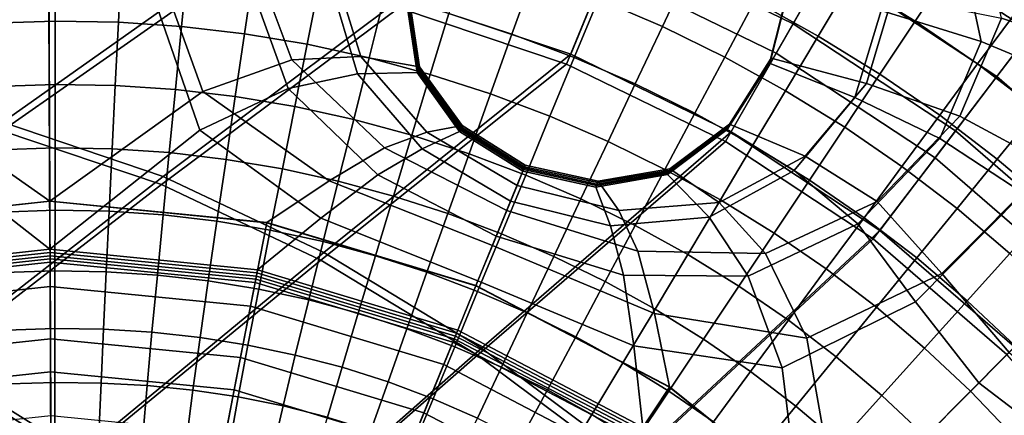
# Model space of a CAD drawing. Extents: x -3.29 to 3.54, y -2.92 to 1.93.
# Tile 126 of 167: x -0.01 to 0.28, y 0.26 to 0.38. Entities that reach past the tile are written whole.
import ezdxf

# ---------------------------------------------------------------- set-up
doc = ezdxf.new("R2010")
doc.units = 0

msp = doc.modelspace()

# ---------------------------------------------------------------- linework, layer by layer
for points in [[(0.23539, 0.41208, 0.00598), (0.25338, 0.44357, 0.02861), (0.30916, 0.40674, 0.02861), (0.28721, 0.37787, 0.00598)], [(0.26503, 0.44423, 0.23259), (0.29342, 0.44325, 0.23364), (0.37451, 0.37799, 0.23364), (0.31028, 0.40411, 0.23201)], [(0.23539, 0.41208, 0.00598), (0.21722, 0.38027, -0.00468), (0.16573, 0.40542, -0.00468), (0.17959, 0.43934, 0.00598)], [(0.25803, 0.43318, 0.25186), (0.30193, 0.39418, 0.25153), (0.36261, 0.36597, 0.25082), (0.28409, 0.42915, 0.25082)], [(0.16573, 0.40542, -0.00468), (0.15179, 0.37133, -0.00935), (0.10206, 0.38804, -0.00935), (0.11143, 0.42366, -0.00468)], [(0.22719, 0.39772, 0.04663), (0.17333, 0.42403, 0.04663), (0.16195, 0.3962, 0.03916), (0.21227, 0.37162, 0.03916)], [(0.22719, 0.39772, 0.04663), (0.2772, 0.3647, 0.04663), (0.29544, 0.3887, 0.06577), (0.24214, 0.4239, 0.06577)], [(0.16195, 0.3962, 0.03916), (0.10889, 0.41402, 0.03916), (0.10125, 0.38497, 0.03753), (0.15059, 0.3684, 0.03753)], [(0.23539, 0.41208, 0.00598), (0.28721, 0.37787, 0.00598), (0.26504, 0.34869, -0.00468), (0.21722, 0.38027, -0.00468)], [(0.27856, 0.38188, 0.23009), (0.27182, 0.41258, 0.23109), (0.31028, 0.40411, 0.23201), (0.31446, 0.37004, 0.23066)], [(0.24385, 0.40885, 1.68823), (0.23425, 0.39275, 1.68444), (0.25319, 0.38104, 1.68529), (0.26357, 0.39666, 1.68892)], [(0.27259, 0.375, 0.25185), (0.26616, 0.40525, 0.25254), (0.23774, 0.41038, 0.25376), (0.2432, 0.38415, 0.25315)], [(0.05704, 0.40348, 0.22765), (0.06974, 0.36959, 0.22666), (0.04354, 0.36027, 0.22586), (0.02859, 0.40171, 0.22719)], [(0.05704, 0.40348, 0.22765), (0.08152, 0.39816, 0.22795), (0.09, 0.37066, 0.22724), (0.06974, 0.36959, 0.22666)], [(0.21722, 0.38027, -0.00468), (0.19895, 0.3483, -0.00935), (0.15179, 0.37133, -0.00935), (0.16573, 0.40542, -0.00468)], [(0.17876, 0.37948, 1.66883), (0.18675, 0.39643, 1.67451), (0.16711, 0.40493, 1.6712), (0.15997, 0.38762, 1.66564)], [(0.21474, 0.40354, 1.68243), (0.20594, 0.38699, 1.67741), (0.22464, 0.37665, 1.67952), (0.23425, 0.39275, 1.68444)], [(0.27259, 0.375, 0.25185), (0.30606, 0.36106, 0.25085), (0.30193, 0.39418, 0.25153), (0.26616, 0.40525, 0.25254)], [(-0.06238, 0.36157, -0.00935), (-0.10891, 0.36697, -0.00935), (-0.05421, 0.39748, -0.00935), (-0.00185, 0.40111, -0.00935)], [(-0.06238, 0.36157, -0.00935), (-0.00185, 0.40111, -0.00935), (0.05054, 0.39796, -0.00935), (-0.01537, 0.35126, -0.00935)], [(-0.0323, 0.40143, 0.22719), (-0.00184, 0.39899, 0.22693), (-0.00151, 0.32801, 0.22438), (-0.04686, 0.35986, 0.22586)], [(0.02859, 0.40171, 0.22719), (0.04354, 0.36027, 0.22586), (-0.00151, 0.32801, 0.22438), (-0.00184, 0.39899, 0.22693)], [(0.11588, 0.38325, 1.65433), (0.13451, 0.37722, 1.65705), (0.1408, 0.39486, 1.66243), (0.1213, 0.40116, 1.65945)], [(-0.06206, 0.35889, 0.03755), (-0.00184, 0.39794, 0.03753), (-0.05378, 0.39434, 0.03753), (-0.10815, 0.36416, 0.03754)], [(-0.06206, 0.35889, 0.03755), (-0.01549, 0.34872, 0.03755), (0.05014, 0.39482, 0.03753), (-0.00184, 0.39794, 0.03753)], [(-0.01954, 0.39907, 1.64882), (-0.01862, 0.38042, 1.64481), (0.00003, 0.38107, 1.64562), (0.00003, 0.39976, 1.64978)], [(-0.01537, 0.35126, -0.00935), (0.05054, 0.39796, -0.00935), (0.10206, 0.38804, -0.00935), (0.03188, 0.33528, -0.00935)], [(0.0196, 0.39943, 1.65001), (0.00003, 0.39976, 1.64978), (0.00003, 0.38107, 1.64562), (0.01869, 0.38076, 1.64581)], [(0.03913, 0.39811, 1.64994), (0.0196, 0.39943, 1.65001), (0.01869, 0.38076, 1.64581), (0.0373, 0.3795, 1.64573)], [(0.03913, 0.39811, 1.64994), (0.0373, 0.3795, 1.64573), (0.05582, 0.37732, 1.64576), (0.05856, 0.39582, 1.64998)], [(0.08152, 0.39816, 0.22795), (0.10403, 0.38931, 0.22818), (0.10729, 0.36761, 0.22771), (0.09, 0.37066, 0.22724)], [(0.22719, 0.39772, 0.04663), (0.21227, 0.37162, 0.03916), (0.25901, 0.34076, 0.03916), (0.2772, 0.3647, 0.04663)], [(-0.01549, 0.34872, 0.03755), (0.03137, 0.33289, 0.03756), (0.10125, 0.38497, 0.03753), (0.05014, 0.39482, 0.03753)], [(0.05648, 0.39485, 0.24996), (0.02831, 0.39032, 0.24833), (0.04263, 0.34891, 0.24705), (0.06869, 0.36121, 0.24911)], [(0.05856, 0.39582, 1.64998), (0.05582, 0.37732, 1.64576), (0.07422, 0.37421, 1.64626), (0.07786, 0.39256, 1.65056)], [(0.05648, 0.39485, 0.24996), (0.06869, 0.36121, 0.24911), (0.08906, 0.36556, 0.25108), (0.08087, 0.39291, 0.25169)], [(0.13451, 0.37722, 1.65705), (0.15282, 0.37031, 1.66), (0.15997, 0.38762, 1.66564), (0.1408, 0.39486, 1.66243)], [(0.21227, 0.37162, 0.03916), (0.16195, 0.3962, 0.03916), (0.15059, 0.3684, 0.03753), (0.19738, 0.34554, 0.03753)], [(0.19714, 0.37045, 1.67165), (0.20594, 0.38699, 1.67741), (0.18675, 0.39643, 1.67451), (0.17876, 0.37948, 1.66883)], [(0.28265, 0.38352, 1.68814), (0.26357, 0.39666, 1.68892), (0.25319, 0.38104, 1.68529), (0.27152, 0.36841, 1.68461)], [(0.09698, 0.38837, 1.65209), (0.07786, 0.39256, 1.65056), (0.07422, 0.37421, 1.64626), (0.09245, 0.37021, 1.64761)], [(0.08087, 0.39291, 0.25169), (0.08906, 0.36556, 0.25108), (0.10659, 0.36594, 0.25299), (0.10337, 0.38774, 0.25346)], [(0.2104, 0.36898, 0.24771), (0.21025, 0.36861, 0.25403), (0.21584, 0.3909, 0.2546), (0.21597, 0.39124, 0.24828)], [(0.21054, 0.36935, 0.24139), (0.2104, 0.36898, 0.24771), (0.21597, 0.39124, 0.24828), (0.2161, 0.39158, 0.24195)], [(0.21054, 0.36935, 0.24139), (0.2161, 0.39158, 0.24195), (0.21624, 0.39192, 0.23562), (0.21069, 0.36972, 0.23506)], [(0.21069, 0.36972, 0.23506), (0.21624, 0.39192, 0.23562), (0.21637, 0.39226, 0.2293), (0.21083, 0.37009, 0.22874)], [(0.2388, 0.36271, 0.22881), (0.21083, 0.37009, 0.22874), (0.21637, 0.39226, 0.2293), (0.2465, 0.3884, 0.22966)], [(0.23425, 0.39275, 1.68444), (0.22464, 0.37665, 1.67952), (0.24281, 0.36542, 1.68051), (0.25319, 0.38104, 1.68529)], [(-0.0319, 0.39004, 0.24833), (-0.04585, 0.3485, 0.24705), (-0.00145, 0.3138, 0.24432), (-0.00178, 0.38637, 0.24754)], [(0.02831, 0.39032, 0.24833), (-0.00178, 0.38637, 0.24754), (-0.00145, 0.3138, 0.24432), (0.04263, 0.34891, 0.24705)], [(0.11588, 0.38325, 1.65433), (0.09698, 0.38837, 1.65209), (0.09245, 0.37021, 1.64761), (0.11046, 0.36533, 1.6496)], [(0.1037, 0.38852, 0.24082), (0.10353, 0.38813, 0.24714), (0.10676, 0.36636, 0.24667), (0.10694, 0.36678, 0.24035)], [(0.1037, 0.38852, 0.24082), (0.10694, 0.36678, 0.24035), (0.10711, 0.36719, 0.23403), (0.10387, 0.38891, 0.2345)], [(0.10387, 0.38891, 0.2345), (0.10711, 0.36719, 0.23403), (0.10729, 0.36761, 0.22771), (0.10403, 0.38931, 0.22818)], [(0.23545, 0.35852, 0.25242), (0.2432, 0.38415, 0.25315), (0.21584, 0.3909, 0.2546), (0.21025, 0.36861, 0.25403)], [(0.26631, 0.35301, 0.22887), (0.2388, 0.36271, 0.22881), (0.2465, 0.3884, 0.22966), (0.27856, 0.38188, 0.23009)], [(0.2772, 0.3647, 0.04663), (0.32248, 0.32547, 0.04663), (0.3437, 0.34689, 0.06577), (0.29544, 0.3887, 0.06577)], [(0.07916, 0.31287, -0.00935), (0.03188, 0.33528, -0.00935), (0.10206, 0.38804, -0.00935), (0.15179, 0.37133, -0.00935)], [(0.10353, 0.38813, 0.24714), (0.10337, 0.38774, 0.25346), (0.10659, 0.36594, 0.25299), (0.10676, 0.36636, 0.24667)], [(0.17078, 0.36254, 1.66295), (0.17876, 0.37948, 1.66883), (0.15997, 0.38762, 1.66564), (0.15282, 0.37031, 1.66)], [(0.19714, 0.37045, 1.67165), (0.21504, 0.36055, 1.67379), (0.22464, 0.37665, 1.67952), (0.20594, 0.38699, 1.67741)], [(0.07829, 0.31063, 0.03756), (0.15059, 0.3684, 0.03753), (0.10125, 0.38497, 0.03753), (0.03137, 0.33289, 0.03756)], [(0.11588, 0.38325, 1.65433), (0.11046, 0.36533, 1.6496), (0.12822, 0.35959, 1.65201), (0.13451, 0.37722, 1.65705)], [(0.26043, 0.34642, 0.25096), (0.27259, 0.375, 0.25185), (0.2432, 0.38415, 0.25315), (0.23545, 0.35852, 0.25242)], [(0.30104, 0.36945, 1.68619), (0.28265, 0.38352, 1.68814), (0.27152, 0.36841, 1.68461), (0.28919, 0.35491, 1.68273)], [(-0.01862, 0.38042, 1.64481), (-0.01771, 0.36176, 1.64107), (0.00003, 0.36239, 1.6418), (0.00003, 0.38107, 1.64562)], [(0.01869, 0.38076, 1.64581), (0.00003, 0.38107, 1.64562), (0.00003, 0.36239, 1.6418), (0.01777, 0.36209, 1.64202)], [(0.0373, 0.3795, 1.64573), (0.01869, 0.38076, 1.64581), (0.01777, 0.36209, 1.64202), (0.03547, 0.3609, 1.64204)], [(0.21722, 0.38027, -0.00468), (0.26504, 0.34869, -0.00468), (0.24275, 0.31937, -0.00935), (0.19895, 0.3483, -0.00935)], [(0.27152, 0.36841, 1.68461), (0.25319, 0.38104, 1.68529), (0.24281, 0.36542, 1.68051), (0.26039, 0.35331, 1.68001)], [(0.26631, 0.35301, 0.22887), (0.27856, 0.38188, 0.23009), (0.31446, 0.37004, 0.23066), (0.29292, 0.33868, 0.22892)], [(0.0373, 0.3795, 1.64573), (0.03547, 0.3609, 1.64204), (0.05309, 0.35881, 1.64214), (0.05582, 0.37732, 1.64576)], [(0.05582, 0.37732, 1.64576), (0.05309, 0.35881, 1.64214), (0.07058, 0.35586, 1.64264), (0.07422, 0.37421, 1.64626)], [(0.13451, 0.37722, 1.65705), (0.12822, 0.35959, 1.65201), (0.14568, 0.353, 1.65464), (0.15282, 0.37031, 1.66)], [(0.18833, 0.35391, 1.66561), (0.19714, 0.37045, 1.67165), (0.17876, 0.37948, 1.66883), (0.17078, 0.36254, 1.66295)], [(0.28721, 0.37787, 0.00598), (0.33412, 0.33722, 0.00598), (0.30833, 0.31119, -0.00468), (0.26504, 0.34869, -0.00468)], [(0.09245, 0.37021, 1.64761), (0.07422, 0.37421, 1.64626), (0.07058, 0.35586, 1.64264), (0.08792, 0.35206, 1.64384)], [(0.21504, 0.36055, 1.67379), (0.23243, 0.34979, 1.6749), (0.24281, 0.36542, 1.68051), (0.22464, 0.37665, 1.67952)], [(0.26043, 0.34642, 0.25096), (0.28497, 0.3303, 0.2498), (0.30606, 0.36106, 0.25085), (0.27259, 0.375, 0.25185)], [(0.12552, 0.28469, -0.00935), (0.07916, 0.31287, -0.00935), (0.15179, 0.37133, -0.00935), (0.19895, 0.3483, -0.00935)], [(0.21227, 0.37162, 0.03916), (0.19738, 0.34554, 0.03753), (0.24083, 0.31685, 0.03753), (0.25901, 0.34076, 0.03916)], [(0.09703, 0.34375, 0.22612), (0.08068, 0.33402, 0.22529), (0.04354, 0.36027, 0.22586), (0.06974, 0.36959, 0.22666)], [(0.09703, 0.34375, 0.22612), (0.06974, 0.36959, 0.22666), (0.09, 0.37066, 0.22724), (0.10942, 0.3483, 0.22681)], [(0.12435, 0.28262, 0.03756), (0.19738, 0.34554, 0.03753), (0.15059, 0.3684, 0.03753), (0.07829, 0.31063, 0.03756)], [(0.11046, 0.36533, 1.6496), (0.09245, 0.37021, 1.64761), (0.08792, 0.35206, 1.64384), (0.10505, 0.34742, 1.64556)], [(0.10942, 0.3483, 0.22681), (0.09, 0.37066, 0.22724), (0.10729, 0.36761, 0.22771), (0.11982, 0.35026, 0.22743)], [(0.17078, 0.36254, 1.66295), (0.15282, 0.37031, 1.66), (0.14568, 0.353, 1.65464), (0.1628, 0.34559, 1.65729)], [(0.18833, 0.35391, 1.66561), (0.20544, 0.34445, 1.6677), (0.21504, 0.36055, 1.67379), (0.19714, 0.37045, 1.67165)], [(0.2104, 0.36898, 0.24771), (0.19802, 0.3495, 0.24714), (0.19787, 0.34911, 0.25346), (0.21025, 0.36861, 0.25403)], [(0.23545, 0.35852, 0.25242), (0.21025, 0.36861, 0.25403), (0.19787, 0.34911, 0.25346), (0.21754, 0.33704, 0.25169)], [(0.21054, 0.36935, 0.24139), (0.19818, 0.3499, 0.24082), (0.19802, 0.3495, 0.24714), (0.2104, 0.36898, 0.24771)], [(0.21054, 0.36935, 0.24139), (0.21069, 0.36972, 0.23506), (0.19833, 0.35029, 0.2345), (0.19818, 0.3499, 0.24082)], [(0.21069, 0.36972, 0.23506), (0.21083, 0.37009, 0.22874), (0.19849, 0.35069, 0.22818), (0.19833, 0.35029, 0.2345)], [(0.2388, 0.36271, 0.22881), (0.22076, 0.34124, 0.22795), (0.19849, 0.35069, 0.22818), (0.21083, 0.37009, 0.22874)], [(0.28919, 0.35491, 1.68273), (0.27152, 0.36841, 1.68461), (0.26039, 0.35331, 1.68001), (0.27733, 0.34036, 1.67833)], [(0.09506, 0.33574, 0.24867), (0.10803, 0.34341, 0.25071), (0.08906, 0.36556, 0.25108), (0.06869, 0.36121, 0.24911)], [(0.10803, 0.34341, 0.25071), (0.11911, 0.34854, 0.25271), (0.10659, 0.36594, 0.25299), (0.08906, 0.36556, 0.25108)], [(0.11046, 0.36533, 1.6496), (0.10505, 0.34742, 1.64556), (0.12193, 0.34196, 1.64765), (0.12822, 0.35959, 1.65201)], [(0.11929, 0.34897, 0.24639), (0.10676, 0.36636, 0.24667), (0.10659, 0.36594, 0.25299), (0.11911, 0.34854, 0.25271)], [(0.11946, 0.3494, 0.24007), (0.10694, 0.36678, 0.24035), (0.10676, 0.36636, 0.24667), (0.11929, 0.34897, 0.24639)], [(0.11946, 0.3494, 0.24007), (0.11964, 0.34983, 0.23375), (0.10711, 0.36719, 0.23403), (0.10694, 0.36678, 0.24035)], [(0.11964, 0.34983, 0.23375), (0.11982, 0.35026, 0.22743), (0.10729, 0.36761, 0.22771), (0.10711, 0.36719, 0.23403)], [(0.24926, 0.33821, 1.67467), (0.26039, 0.35331, 1.68001), (0.24281, 0.36542, 1.68051), (0.23243, 0.34979, 1.6749)], [(-0.0168, 0.34311, 1.63793), (0.00003, 0.3437, 1.63865), (0.00003, 0.36239, 1.6418), (-0.01771, 0.36176, 1.64107)], [(0.01685, 0.34342, 1.63899), (0.01777, 0.36209, 1.64202), (0.00003, 0.36239, 1.6418), (0.00003, 0.3437, 1.63865)], [(0.18833, 0.35391, 1.66561), (0.17078, 0.36254, 1.66295), (0.1628, 0.34559, 1.65729), (0.17953, 0.33736, 1.65973)], [(0.26631, 0.35301, 0.22887), (0.24195, 0.32788, 0.22765), (0.22076, 0.34124, 0.22795), (0.2388, 0.36271, 0.22881)], [(0.2772, 0.3647, 0.04663), (0.25901, 0.34076, 0.03916), (0.30131, 0.30411, 0.03916), (0.32248, 0.32547, 0.04663)], [(-0.08376, 0.33326, 0.22529), (-0.04686, 0.35986, 0.22586), (-0.00151, 0.32801, 0.22438), (-0.06531, 0.3211, 0.22438)], [(0.08068, 0.33402, 0.22529), (0.06234, 0.32169, 0.22438), (-0.00151, 0.32801, 0.22438), (0.04354, 0.36027, 0.22586)], [(0.03364, 0.34229, 1.63917), (0.03547, 0.3609, 1.64204), (0.01777, 0.36209, 1.64202), (0.01685, 0.34342, 1.63899)], [(0.03364, 0.34229, 1.63917), (0.05035, 0.34031, 1.63943), (0.05309, 0.35881, 1.64214), (0.03547, 0.3609, 1.64204)], [(0.09506, 0.33574, 0.24867), (0.06869, 0.36121, 0.24911), (0.04263, 0.34891, 0.24705), (0.0783, 0.32301, 0.24652)], [(0.12822, 0.35959, 1.65201), (0.12193, 0.34196, 1.64765), (0.13854, 0.33569, 1.64994), (0.14568, 0.353, 1.65464)], [(0.20544, 0.34445, 1.6677), (0.22205, 0.33417, 1.66893), (0.23243, 0.34979, 1.6749), (0.21504, 0.36055, 1.67379)], [(0.05035, 0.34031, 1.63943), (0.06694, 0.33751, 1.63998), (0.07058, 0.35586, 1.64264), (0.05309, 0.35881, 1.64214)], [(0.26043, 0.34642, 0.25096), (0.23545, 0.35852, 0.25242), (0.21754, 0.33704, 0.25169), (0.23631, 0.32133, 0.24996)], [(0.08338, 0.3339, 1.64105), (0.08792, 0.35206, 1.64384), (0.07058, 0.35586, 1.64264), (0.06694, 0.33751, 1.63998)], [(0.18833, 0.35391, 1.66561), (0.17953, 0.33736, 1.65973), (0.19584, 0.32835, 1.66173), (0.20544, 0.34445, 1.6677)], [(0.28919, 0.35491, 1.68273), (0.27733, 0.34036, 1.67833), (0.29359, 0.32657, 1.67574), (0.30614, 0.34053, 1.67992)], [(-0.08005, 0.30333, -0.00935), (-0.01537, 0.35126, -0.00935), (0.03188, 0.33528, -0.00935), (-0.03717, 0.2814, -0.00935)], [(0.09963, 0.3295, 1.64254), (0.10505, 0.34742, 1.64556), (0.08792, 0.35206, 1.64384), (0.08338, 0.3339, 1.64105)], [(0.1628, 0.34559, 1.65729), (0.14568, 0.353, 1.65464), (0.13854, 0.33569, 1.64994), (0.15481, 0.32864, 1.65226)], [(0.19833, 0.35029, 0.2345), (0.19849, 0.35069, 0.22818), (0.18097, 0.33749, 0.22771), (0.1808, 0.33707, 0.23403)], [(0.22076, 0.34124, 0.22795), (0.19544, 0.32755, 0.22724), (0.18097, 0.33749, 0.22771), (0.19849, 0.35069, 0.22818)], [(0.26631, 0.35301, 0.22887), (0.29292, 0.33868, 0.22892), (0.26102, 0.30669, 0.22719), (0.24195, 0.32788, 0.22765)], [(0.26548, 0.32581, 1.67335), (0.27733, 0.34036, 1.67833), (0.26039, 0.35331, 1.68001), (0.24926, 0.33821, 1.67467)], [(-0.08128, 0.32228, 0.24652), (-0.06248, 0.30719, 0.24432), (-0.00145, 0.3138, 0.24432), (-0.04585, 0.3485, 0.24705)], [(-0.07986, 0.30137, 0.03757), (-0.03736, 0.27966, 0.03758), (0.03137, 0.33289, 0.03756), (-0.01549, 0.34872, 0.03755)], [(0.0783, 0.32301, 0.24652), (0.04263, 0.34891, 0.24705), (-0.00145, 0.3138, 0.24432), (0.05964, 0.30775, 0.24432)], [(0.13296, 0.32522, 0.22597), (0.09703, 0.34375, 0.22612), (0.10942, 0.3483, 0.22681), (0.13599, 0.33263, 0.22667)], [(0.13408, 0.32796, 0.25059), (0.13771, 0.33684, 0.25261), (0.11911, 0.34854, 0.25271), (0.10803, 0.34341, 0.25071)], [(0.13599, 0.33263, 0.22667), (0.10942, 0.3483, 0.22681), (0.11982, 0.35026, 0.22743), (0.13842, 0.33859, 0.22733)], [(0.13789, 0.33728, 0.24629), (0.11929, 0.34897, 0.24639), (0.11911, 0.34854, 0.25271), (0.13771, 0.33684, 0.25261)], [(0.13806, 0.33771, 0.23997), (0.11946, 0.3494, 0.24007), (0.11929, 0.34897, 0.24639), (0.13789, 0.33728, 0.24629)], [(0.13806, 0.33771, 0.23997), (0.13824, 0.33815, 0.23365), (0.11964, 0.34983, 0.23375), (0.11946, 0.3494, 0.24007)], [(0.13824, 0.33815, 0.23365), (0.13842, 0.33859, 0.22733), (0.11982, 0.35026, 0.22743), (0.11964, 0.34983, 0.23375)], [(0.12552, 0.28469, -0.00935), (0.19895, 0.3483, -0.00935), (0.24275, 0.31937, -0.00935), (0.17005, 0.25144, -0.00935)], [(0.19802, 0.3495, 0.24714), (0.18047, 0.33623, 0.24667), (0.1803, 0.33581, 0.25299), (0.19787, 0.34911, 0.25346)], [(0.21754, 0.33704, 0.25169), (0.19787, 0.34911, 0.25346), (0.1803, 0.33581, 0.25299), (0.19254, 0.32326, 0.25108)], [(0.19818, 0.3499, 0.24082), (0.18063, 0.33665, 0.24035), (0.18047, 0.33623, 0.24667), (0.19802, 0.3495, 0.24714)], [(0.19818, 0.3499, 0.24082), (0.19833, 0.35029, 0.2345), (0.1808, 0.33707, 0.23403), (0.18063, 0.33665, 0.24035)], [(0.23813, 0.3231, 1.66903), (0.24926, 0.33821, 1.67467), (0.23243, 0.34979, 1.6749), (0.22205, 0.33417, 1.66893)], [(0.26504, 0.34869, -0.00468), (0.30833, 0.31119, -0.00468), (0.2824, 0.28502, -0.00935), (0.24275, 0.31937, -0.00935)], [(0.09963, 0.3295, 1.64254), (0.11565, 0.32432, 1.64431), (0.12193, 0.34196, 1.64765), (0.10505, 0.34742, 1.64556)], [(0.12435, 0.28262, 0.03756), (0.16861, 0.24954, 0.03756), (0.24083, 0.31685, 0.03753), (0.19738, 0.34554, 0.03753)], [(0.17953, 0.33736, 1.65973), (0.1628, 0.34559, 1.65729), (0.15481, 0.32864, 1.65226), (0.17073, 0.32082, 1.65445)], [(0.26043, 0.34642, 0.25096), (0.23631, 0.32133, 0.24996), (0.25324, 0.29836, 0.24833), (0.28497, 0.3303, 0.2498)], [(-0.0159, 0.32474, 1.63533), (0.00003, 0.32529, 1.6361), (0.00003, 0.3437, 1.63865), (-0.0168, 0.34311, 1.63793)], [(0.01596, 0.32503, 1.63662), (0.01685, 0.34342, 1.63899), (0.00003, 0.3437, 1.63865), (0.00003, 0.32529, 1.6361)], [(0.03185, 0.32397, 1.63705), (0.03364, 0.34229, 1.63917), (0.01685, 0.34342, 1.63899), (0.01596, 0.32503, 1.63662)], [(0.03185, 0.32397, 1.63705), (0.04767, 0.32211, 1.63752), (0.05035, 0.34031, 1.63943), (0.03364, 0.34229, 1.63917)], [(0.13296, 0.32522, 0.22597), (0.12874, 0.3149, 0.22519), (0.08068, 0.33402, 0.22529), (0.09703, 0.34375, 0.22612)], [(0.12987, 0.31766, 0.24854), (0.13408, 0.32796, 0.25059), (0.10803, 0.34341, 0.25071), (0.09506, 0.33574, 0.24867)], [(0.11565, 0.32432, 1.64431), (0.13139, 0.31838, 1.64626), (0.13854, 0.33569, 1.64994), (0.12193, 0.34196, 1.64765)], [(0.20544, 0.34445, 1.6677), (0.19584, 0.32835, 1.66173), (0.21167, 0.31855, 1.66308), (0.22205, 0.33417, 1.66893)], [(0.04767, 0.32211, 1.63752), (0.06338, 0.31947, 1.63818), (0.06694, 0.33751, 1.63998), (0.05035, 0.34031, 1.63943)], [(0.24195, 0.32788, 0.22765), (0.20915, 0.3126, 0.22666), (0.19544, 0.32755, 0.22724), (0.22076, 0.34124, 0.22795)], [(0.25901, 0.34076, 0.03916), (0.24083, 0.31685, 0.03753), (0.28017, 0.28277, 0.03753), (0.30131, 0.30411, 0.03916)], [(0.26548, 0.32581, 1.67335), (0.28104, 0.31261, 1.67121), (0.29359, 0.32657, 1.67574), (0.27733, 0.34036, 1.67833)], [(0.07894, 0.31607, 1.63918), (0.08338, 0.3339, 1.64105), (0.06694, 0.33751, 1.63998), (0.06338, 0.31947, 1.63818)], [(0.13408, 0.32796, 0.25059), (0.16348, 0.32074, 0.25071), (0.15918, 0.33216, 0.25271), (0.13771, 0.33684, 0.25261)], [(0.13599, 0.33263, 0.22667), (0.13842, 0.33859, 0.22733), (0.15987, 0.33389, 0.22743), (0.16592, 0.3252, 0.22681)], [(0.13789, 0.33728, 0.24629), (0.13771, 0.33684, 0.25261), (0.15918, 0.33216, 0.25271), (0.15935, 0.33259, 0.24639)], [(0.13806, 0.33771, 0.23997), (0.13789, 0.33728, 0.24629), (0.15935, 0.33259, 0.24639), (0.15952, 0.33302, 0.24007)], [(0.13806, 0.33771, 0.23997), (0.15952, 0.33302, 0.24007), (0.1597, 0.33346, 0.23375), (0.13824, 0.33815, 0.23365)], [(0.13824, 0.33815, 0.23365), (0.1597, 0.33346, 0.23375), (0.15987, 0.33389, 0.22743), (0.13842, 0.33859, 0.22733)], [(0.15935, 0.33259, 0.24639), (0.15918, 0.33216, 0.25271), (0.1803, 0.33581, 0.25299), (0.18047, 0.33623, 0.24667)], [(0.15952, 0.33302, 0.24007), (0.15935, 0.33259, 0.24639), (0.18047, 0.33623, 0.24667), (0.18063, 0.33665, 0.24035)], [(0.15952, 0.33302, 0.24007), (0.18063, 0.33665, 0.24035), (0.1808, 0.33707, 0.23403), (0.1597, 0.33346, 0.23375)], [(0.1597, 0.33346, 0.23375), (0.1808, 0.33707, 0.23403), (0.18097, 0.33749, 0.22771), (0.15987, 0.33389, 0.22743)], [(0.16592, 0.3252, 0.22681), (0.15987, 0.33389, 0.22743), (0.18097, 0.33749, 0.22771), (0.19544, 0.32755, 0.22724)], [(0.17953, 0.33736, 1.65973), (0.17073, 0.32082, 1.65445), (0.18623, 0.31225, 1.65636), (0.19584, 0.32835, 1.66173)], [(0.23631, 0.32133, 0.24996), (0.21754, 0.33704, 0.25169), (0.19254, 0.32326, 0.25108), (0.20403, 0.30588, 0.24911)], [(0.25362, 0.31126, 1.6682), (0.26548, 0.32581, 1.67335), (0.24926, 0.33821, 1.67467), (0.23813, 0.3231, 1.66903)], [(0.29292, 0.33868, 0.22892), (0.31676, 0.3197, 0.22894), (0.28083, 0.28343, 0.22693), (0.26102, 0.30669, 0.22719)], [(0.00745, 0.25348, -0.00935), (-0.03717, 0.2814, -0.00935), (0.03188, 0.33528, -0.00935), (0.07916, 0.31287, -0.00935)], [(0.12874, 0.3149, 0.22519), (0.12392, 0.30312, 0.22438), (0.06234, 0.32169, 0.22438), (0.08068, 0.33402, 0.22529)], [(0.12987, 0.31766, 0.24854), (0.09506, 0.33574, 0.24867), (0.0783, 0.32301, 0.24652), (0.1245, 0.30453, 0.24645)], [(0.09432, 0.31192, 1.64045), (0.09963, 0.3295, 1.64254), (0.08338, 0.3339, 1.64105), (0.07894, 0.31607, 1.63918)], [(0.14683, 0.3117, 1.64827), (0.15481, 0.32864, 1.65226), (0.13854, 0.33569, 1.64994), (0.13139, 0.31838, 1.64626)], [(0.16348, 0.32074, 0.25071), (0.19254, 0.32326, 0.25108), (0.1803, 0.33581, 0.25299), (0.15918, 0.33216, 0.25271)], [(0.23813, 0.3231, 1.66903), (0.22205, 0.33417, 1.66893), (0.21167, 0.31855, 1.66308), (0.227, 0.308, 1.66355)], [(0.00695, 0.25192, 0.03758), (0.07829, 0.31063, 0.03756), (0.03137, 0.33289, 0.03756), (-0.03736, 0.27966, 0.03758)], [(0.13296, 0.32522, 0.22597), (0.13599, 0.33263, 0.22667), (0.16592, 0.3252, 0.22681), (0.17157, 0.31327, 0.22612)], [(-0.06531, 0.3211, 0.20736), (-0.06531, 0.3211, 0.21587), (-0.00151, 0.32801, 0.21587), (-0.00151, 0.32801, 0.20736)], [(-0.06531, 0.3211, 0.21587), (-0.06531, 0.3211, 0.22438), (-0.00151, 0.32801, 0.22438), (-0.00151, 0.32801, 0.21587)], [(-0.06531, 0.3211, 0.20736), (-0.00151, 0.32801, 0.20736), (-0.00151, 0.32801, 0.19885), (-0.06531, 0.3211, 0.19885)], [(-0.06531, 0.3211, 0.19885), (-0.00151, 0.32801, 0.19885), (-0.00151, 0.32796, 0.19035), (-0.0653, 0.32105, 0.19035)], [(-0.0603, 0.29648, 0.18984), (-0.0653, 0.32105, 0.19035), (-0.00151, 0.32796, 0.19035), (-0.0014, 0.30285, 0.18984)], [(0.06234, 0.32169, 0.20736), (-0.00151, 0.32801, 0.20736), (-0.00151, 0.32801, 0.21587), (0.06234, 0.32169, 0.21587)], [(0.06234, 0.32169, 0.21587), (-0.00151, 0.32801, 0.21587), (-0.00151, 0.32801, 0.22438), (0.06234, 0.32169, 0.22438)], [(0.06234, 0.32169, 0.20736), (0.06234, 0.32169, 0.19885), (-0.00151, 0.32801, 0.19885), (-0.00151, 0.32801, 0.20736)], [(0.06234, 0.32169, 0.19885), (0.06233, 0.32164, 0.19035), (-0.00151, 0.32796, 0.19035), (-0.00151, 0.32801, 0.19885)], [(0.05756, 0.29702, 0.18984), (-0.0014, 0.30285, 0.18984), (-0.00151, 0.32796, 0.19035), (0.06233, 0.32164, 0.19035)], [(0.09432, 0.31192, 1.64045), (0.10948, 0.30702, 1.64194), (0.11565, 0.32432, 1.64431), (0.09963, 0.3295, 1.64254)], [(0.12987, 0.31766, 0.24854), (0.16737, 0.30618, 0.24867), (0.16348, 0.32074, 0.25071), (0.13408, 0.32796, 0.25059)], [(0.16192, 0.30428, 1.65023), (0.17073, 0.32082, 1.65445), (0.15481, 0.32864, 1.65226), (0.14683, 0.3117, 1.64827)], [(0.17157, 0.31327, 0.22612), (0.16592, 0.3252, 0.22681), (0.19544, 0.32755, 0.22724), (0.20915, 0.3126, 0.22666)], [(0.19584, 0.32835, 1.66173), (0.18623, 0.31225, 1.65636), (0.20129, 0.30293, 1.65783), (0.21167, 0.31855, 1.66308)], [(0.24195, 0.32788, 0.22765), (0.26102, 0.30669, 0.22719), (0.22132, 0.28759, 0.22586), (0.20915, 0.3126, 0.22666)], [(0.28497, 0.3303, 0.2498), (0.25324, 0.29836, 0.24833), (0.27194, 0.27446, 0.24755), (0.30781, 0.31067, 0.24929)], [(-0.0159, 0.32474, 1.63533), (-0.01505, 0.30693, 1.63323), (0.00002, 0.30744, 1.6341), (0.00003, 0.32529, 1.6361)], [(0.01596, 0.32503, 1.63662), (0.00003, 0.32529, 1.6361), (0.00002, 0.30744, 1.6341), (0.0151, 0.30721, 1.63486)], [(0.03185, 0.32397, 1.63705), (0.01596, 0.32503, 1.63662), (0.0151, 0.30721, 1.63486), (0.03014, 0.30622, 1.63557)], [(0.13296, 0.32522, 0.22597), (0.17157, 0.31327, 0.22612), (0.17642, 0.29487, 0.22529), (0.12874, 0.3149, 0.22519)], [(0.25362, 0.31126, 1.6682), (0.26849, 0.29865, 1.66667), (0.28104, 0.31261, 1.67121), (0.26548, 0.32581, 1.67335)], [(0.03185, 0.32397, 1.63705), (0.03014, 0.30622, 1.63557), (0.04511, 0.3045, 1.63631), (0.04767, 0.32211, 1.63752)], [(0.04767, 0.32211, 1.63752), (0.04511, 0.3045, 1.63631), (0.05998, 0.30205, 1.63714), (0.06338, 0.31947, 1.63818)], [(0.11442, 0.27987, 0.18984), (0.05756, 0.29702, 0.18984), (0.06233, 0.32164, 0.19035), (0.1239, 0.30307, 0.19035)], [(0.1245, 0.30453, 0.24645), (0.0783, 0.32301, 0.24652), (0.05964, 0.30775, 0.24432), (0.11855, 0.28998, 0.24432)], [(0.12392, 0.30312, 0.19885), (0.1239, 0.30307, 0.19035), (0.06233, 0.32164, 0.19035), (0.06234, 0.32169, 0.19885)], [(0.12392, 0.30312, 0.20736), (0.06234, 0.32169, 0.20736), (0.06234, 0.32169, 0.21587), (0.12392, 0.30312, 0.21587)], [(0.12392, 0.30312, 0.21587), (0.06234, 0.32169, 0.21587), (0.06234, 0.32169, 0.22438), (0.12392, 0.30312, 0.22438)], [(0.12392, 0.30312, 0.20736), (0.12392, 0.30312, 0.19885), (0.06234, 0.32169, 0.19885), (0.06234, 0.32169, 0.20736)], [(0.10948, 0.30702, 1.64194), (0.12438, 0.3014, 1.64357), (0.13139, 0.31838, 1.64626), (0.11565, 0.32432, 1.64431)], [(0.16737, 0.30618, 0.24867), (0.20403, 0.30588, 0.24911), (0.19254, 0.32326, 0.25108), (0.16348, 0.32074, 0.25071)], [(0.25362, 0.31126, 1.6682), (0.23813, 0.3231, 1.66903), (0.227, 0.308, 1.66355), (0.24177, 0.29671, 1.66329)], [(0.07894, 0.31607, 1.63918), (0.06338, 0.31947, 1.63818), (0.05998, 0.30205, 1.63714), (0.0747, 0.29887, 1.63812)], [(0.16192, 0.30428, 1.65023), (0.17663, 0.29615, 1.65206), (0.18623, 0.31225, 1.65636), (0.17073, 0.32082, 1.65445)], [(0.17005, 0.25144, -0.00935), (0.24275, 0.31937, -0.00935), (0.2824, 0.28502, -0.00935), (0.2118, 0.21377, -0.00935)], [(0.23631, 0.32133, 0.24996), (0.20403, 0.30588, 0.24911), (0.214, 0.27885, 0.24705), (0.25324, 0.29836, 0.24833)], [(0.09432, 0.31192, 1.64045), (0.07894, 0.31607, 1.63918), (0.0747, 0.29887, 1.63812), (0.08924, 0.29498, 1.63923)], [(0.13899, 0.29507, 1.64528), (0.14683, 0.3117, 1.64827), (0.13139, 0.31838, 1.64626), (0.12438, 0.3014, 1.64357)], [(0.12987, 0.31766, 0.24854), (0.1245, 0.30453, 0.24645), (0.17041, 0.28536, 0.24652), (0.16737, 0.30618, 0.24867)], [(0.16861, 0.24954, 0.03756), (0.21013, 0.21208, 0.03756), (0.28017, 0.28277, 0.03753), (0.24083, 0.31685, 0.03753)], [(0.227, 0.308, 1.66355), (0.21167, 0.31855, 1.66308), (0.20129, 0.30293, 1.65783), (0.21587, 0.2929, 1.65869)], [(-0.06229, 0.30627, 0.23479), (-0.00144, 0.31285, 0.23479), (-0.00145, 0.3138, 0.24432), (-0.06248, 0.30719, 0.24432)], [(0.05946, 0.30683, 0.23479), (0.05964, 0.30775, 0.24432), (-0.00145, 0.3138, 0.24432), (-0.00144, 0.31285, 0.23479)], [(0.12874, 0.3149, 0.22519), (0.17642, 0.29487, 0.22529), (0.18087, 0.27323, 0.22438), (0.12392, 0.30312, 0.22438)], [(0.17157, 0.31327, 0.22612), (0.20915, 0.3126, 0.22666), (0.22132, 0.28759, 0.22586), (0.17642, 0.29487, 0.22529)], [(-0.0621, 0.30535, 0.22525), (-0.00144, 0.31191, 0.22525), (-0.00144, 0.31285, 0.23479), (-0.06229, 0.30627, 0.23479)], [(-0.0621, 0.30535, 0.22525), (-0.06192, 0.30442, 0.21571), (-0.00143, 0.31097, 0.21571), (-0.00144, 0.31191, 0.22525)], [(-0.06192, 0.30442, 0.21571), (-0.06172, 0.30346, 0.20619), (-0.00143, 0.30998, 0.20619), (-0.00143, 0.31097, 0.21571)], [(0.05928, 0.30591, 0.22525), (0.05946, 0.30683, 0.23479), (-0.00144, 0.31285, 0.23479), (-0.00144, 0.31191, 0.22525)], [(0.05928, 0.30591, 0.22525), (-0.00144, 0.31191, 0.22525), (-0.00143, 0.31097, 0.21571), (0.0591, 0.30498, 0.21571)], [(0.0591, 0.30498, 0.21571), (-0.00143, 0.31097, 0.21571), (-0.00143, 0.30998, 0.20619), (0.05892, 0.30402, 0.20619)], [(0.052, 0.21903, 0.03759), (0.12435, 0.28262, 0.03756), (0.07829, 0.31063, 0.03756), (0.00695, 0.25192, 0.03758)], [(0.05275, 0.22044, -0.00935), (0.00745, 0.25348, -0.00935), (0.07916, 0.31287, -0.00935), (0.12552, 0.28469, -0.00935)], [(0.09432, 0.31192, 1.64045), (0.08924, 0.29498, 1.63923), (0.10357, 0.29038, 1.64046), (0.10948, 0.30702, 1.64194)], [(0.15327, 0.28805, 1.64703), (0.16192, 0.30428, 1.65023), (0.14683, 0.3117, 1.64827), (0.13899, 0.29507, 1.64528)], [(0.17663, 0.29615, 1.65206), (0.19091, 0.28731, 1.65365), (0.20129, 0.30293, 1.65783), (0.18623, 0.31225, 1.65636)], [(0.25362, 0.31126, 1.6682), (0.24177, 0.29671, 1.66329), (0.25594, 0.28469, 1.66246), (0.26849, 0.29865, 1.66667)], [(0.26849, 0.29865, 1.66667), (0.28268, 0.2853, 1.66464), (0.2959, 0.29864, 1.66851), (0.28104, 0.31261, 1.67121)], [(0.32766, 0.28801, 0.2498), (0.30781, 0.31067, 0.24929), (0.27194, 0.27446, 0.24755), (0.29601, 0.25598, 0.24833)], [(-0.05723, 0.28139, 0.20769), (-0.00133, 0.28744, 0.20769), (-0.00143, 0.30998, 0.20619), (-0.06172, 0.30346, 0.20619)], [(-0.01505, 0.30693, 1.63323), (-0.01426, 0.28996, 1.63159), (0.00002, 0.29044, 1.63259), (0.00002, 0.30744, 1.6341)], [(0.05463, 0.28191, 0.20769), (0.05892, 0.30402, 0.20619), (-0.00143, 0.30998, 0.20619), (-0.00133, 0.28744, 0.20769)], [(0.0151, 0.30721, 1.63486), (0.00002, 0.30744, 1.6341), (0.00002, 0.29044, 1.63259), (0.01431, 0.29023, 1.63362)], [(0.03014, 0.30622, 1.63557), (0.0151, 0.30721, 1.63486), (0.01431, 0.29023, 1.63362), (0.02856, 0.28935, 1.63467)], [(0.11819, 0.28911, 0.23479), (0.11855, 0.28998, 0.24432), (0.05964, 0.30775, 0.24432), (0.05946, 0.30683, 0.23479)], [(0.24177, 0.29671, 1.66329), (0.227, 0.308, 1.66355), (0.21587, 0.2929, 1.65869), (0.22991, 0.28216, 1.65903)], [(0.03014, 0.30622, 1.63557), (0.02856, 0.28935, 1.63467), (0.04274, 0.28779, 1.63573), (0.04511, 0.3045, 1.63631)], [(0.04511, 0.3045, 1.63631), (0.04274, 0.28779, 1.63573), (0.05681, 0.28555, 1.63677), (0.05998, 0.30205, 1.63714)], [(0.11748, 0.28737, 0.21571), (0.0591, 0.30498, 0.21571), (0.05892, 0.30402, 0.20619), (0.11711, 0.28646, 0.20619)], [(0.11784, 0.28824, 0.22525), (0.05928, 0.30591, 0.22525), (0.0591, 0.30498, 0.21571), (0.11748, 0.28737, 0.21571)], [(0.11784, 0.28824, 0.22525), (0.11819, 0.28911, 0.23479), (0.05946, 0.30683, 0.23479), (0.05928, 0.30591, 0.22525)], [(0.10948, 0.30702, 1.64194), (0.10357, 0.29038, 1.64046), (0.11765, 0.28508, 1.64181), (0.12438, 0.3014, 1.64357)], [(0.1245, 0.30453, 0.24645), (0.11855, 0.28998, 0.24432), (0.17304, 0.2614, 0.24432), (0.17041, 0.28536, 0.24652)], [(0.15327, 0.28805, 1.64703), (0.16718, 0.28034, 1.64876), (0.17663, 0.29615, 1.65206), (0.16192, 0.30428, 1.65023)], [(0.16737, 0.30618, 0.24867), (0.17041, 0.28536, 0.24652), (0.214, 0.27885, 0.24705), (0.20403, 0.30588, 0.24911)], [(0.26102, 0.30669, 0.22719), (0.28083, 0.28343, 0.22693), (0.23087, 0.23301, 0.22438), (0.22132, 0.28759, 0.22586)], [(-0.05529, 0.27185, 0.18934), (-0.0603, 0.29648, 0.18984), (-0.0014, 0.30285, 0.18984), (-0.00128, 0.2777, 0.18934)], [(0.05278, 0.27235, 0.18934), (-0.00128, 0.2777, 0.18934), (-0.0014, 0.30285, 0.18984), (0.05756, 0.29702, 0.18984)], [(0.10859, 0.26563, 0.20769), (0.11711, 0.28646, 0.20619), (0.05892, 0.30402, 0.20619), (0.05463, 0.28191, 0.20769)], [(0.0747, 0.29887, 1.63812), (0.05998, 0.30205, 1.63714), (0.05681, 0.28555, 1.63677), (0.07074, 0.28263, 1.63778)], [(0.11442, 0.27987, 0.18984), (0.1239, 0.30307, 0.19035), (0.18085, 0.27319, 0.19035), (0.167, 0.25228, 0.18984)], [(0.13899, 0.29507, 1.64528), (0.12438, 0.3014, 1.64357), (0.11765, 0.28508, 1.64181), (0.13144, 0.27909, 1.64325)], [(0.12392, 0.30312, 0.19885), (0.18087, 0.27323, 0.19885), (0.18085, 0.27319, 0.19035), (0.1239, 0.30307, 0.19035)], [(0.12392, 0.30312, 0.20736), (0.12392, 0.30312, 0.21587), (0.18087, 0.27323, 0.21587), (0.18087, 0.27323, 0.20736)], [(0.12392, 0.30312, 0.21587), (0.12392, 0.30312, 0.22438), (0.18087, 0.27323, 0.22438), (0.18087, 0.27323, 0.21587)], [(0.12392, 0.30312, 0.20736), (0.18087, 0.27323, 0.20736), (0.18087, 0.27323, 0.19885), (0.12392, 0.30312, 0.19885)], [(0.20473, 0.27779, 1.65489), (0.21587, 0.2929, 1.65869), (0.20129, 0.30293, 1.65783), (0.19091, 0.28731, 1.65365)], [(0.08924, 0.29498, 1.63923), (0.0747, 0.29887, 1.63812), (0.07074, 0.28263, 1.63778), (0.08449, 0.27902, 1.63879)], [(0.26849, 0.29865, 1.66667), (0.25594, 0.28469, 1.66246), (0.26947, 0.27197, 1.66121), (0.28268, 0.2853, 1.66464)], [(0.10491, 0.25662, 0.18934), (0.05278, 0.27235, 0.18934), (0.05756, 0.29702, 0.18984), (0.11442, 0.27987, 0.18984)], [(0.16718, 0.28034, 1.64876), (0.1807, 0.27197, 1.65044), (0.19091, 0.28731, 1.65365), (0.17663, 0.29615, 1.65206)], [(0.25324, 0.29836, 0.24833), (0.214, 0.27885, 0.24705), (0.22086, 0.22291, 0.24432), (0.27194, 0.27446, 0.24755)], [(0.24177, 0.29671, 1.66329), (0.22991, 0.28216, 1.65903), (0.24339, 0.27073, 1.65895), (0.25594, 0.28469, 1.66246)], [(0.08924, 0.29498, 1.63923), (0.08449, 0.27902, 1.63879), (0.09803, 0.27473, 1.63983), (0.10357, 0.29038, 1.64046)], [(0.15327, 0.28805, 1.64703), (0.13899, 0.29507, 1.64528), (0.13144, 0.27909, 1.64325), (0.14492, 0.27243, 1.64479)], [(0.17642, 0.29487, 0.22529), (0.22132, 0.28759, 0.22586), (0.23087, 0.23301, 0.22438), (0.18087, 0.27323, 0.22438)], [(0.21806, 0.26761, 1.65582), (0.22991, 0.28216, 1.65903), (0.21587, 0.2929, 1.65869), (0.20473, 0.27779, 1.65489)], [(-0.01355, 0.27413, 1.63035), (0.00002, 0.27454, 1.63151), (0.00002, 0.29044, 1.63259), (-0.01426, 0.28996, 1.63159)], [(0.0136, 0.27438, 1.63284), (0.01431, 0.29023, 1.63362), (0.00002, 0.29044, 1.63259), (0.00002, 0.27454, 1.63151)], [(0.02714, 0.27363, 1.63425), (0.02856, 0.28935, 1.63467), (0.01431, 0.29023, 1.63362), (0.0136, 0.27438, 1.63284)], [(0.10357, 0.29038, 1.64046), (0.09803, 0.27473, 1.63983), (0.11132, 0.26975, 1.64094), (0.11765, 0.28508, 1.64181)], [(0.11819, 0.28911, 0.23479), (0.17252, 0.26061, 0.23479), (0.17304, 0.2614, 0.24432), (0.11855, 0.28998, 0.24432)], [(-0.05274, 0.25929, 0.2092), (-0.00122, 0.26486, 0.2092), (-0.00133, 0.28744, 0.20769), (-0.05723, 0.28139, 0.20769)], [(0.05034, 0.25976, 0.2092), (0.05463, 0.28191, 0.20769), (-0.00133, 0.28744, 0.20769), (-0.00122, 0.26486, 0.2092)], [(0.02714, 0.27363, 1.63425), (0.0406, 0.27227, 1.63566), (0.04274, 0.28779, 1.63573), (0.02856, 0.28935, 1.63467)], [(0.0406, 0.27227, 1.63566), (0.05396, 0.27029, 1.63696), (0.05681, 0.28555, 1.63677), (0.04274, 0.28779, 1.63573)], [(0.11748, 0.28737, 0.21571), (0.11711, 0.28646, 0.20619), (0.17093, 0.25822, 0.20619), (0.17148, 0.25904, 0.21571)], [(0.11784, 0.28824, 0.22525), (0.11748, 0.28737, 0.21571), (0.17148, 0.25904, 0.21571), (0.172, 0.25983, 0.22525)], [(0.11784, 0.28824, 0.22525), (0.172, 0.25983, 0.22525), (0.17252, 0.26061, 0.23479), (0.11819, 0.28911, 0.23479)], [(0.15327, 0.28805, 1.64703), (0.14492, 0.27243, 1.64479), (0.15805, 0.26512, 1.64641), (0.16718, 0.28034, 1.64876)], [(0.19377, 0.26295, 1.65201), (0.20473, 0.27779, 1.65489), (0.19091, 0.28731, 1.65365), (0.1807, 0.27197, 1.65044)], [(0.05275, 0.22044, -0.00935), (0.12552, 0.28469, -0.00935), (0.17005, 0.25144, -0.00935), (0.09769, 0.18316, -0.00935)], [(0.06717, 0.26766, 1.63807), (0.07074, 0.28263, 1.63778), (0.05681, 0.28555, 1.63677), (0.05396, 0.27029, 1.63696)], [(0.10859, 0.26563, 0.20769), (0.15851, 0.23944, 0.20769), (0.17093, 0.25822, 0.20619), (0.11711, 0.28646, 0.20619)], [(0.13144, 0.27909, 1.64325), (0.11765, 0.28508, 1.64181), (0.11132, 0.26975, 1.64094), (0.12433, 0.26408, 1.64214)], [(0.17041, 0.28536, 0.24652), (0.17304, 0.2614, 0.24432), (0.22086, 0.22291, 0.24432), (0.214, 0.27885, 0.24705)], [(0.24986, 0.17236, -0.00935), (0.2118, 0.21377, -0.00935), (0.2824, 0.28502, -0.00935), (0.31712, 0.24569, -0.00935)], [(0.25594, 0.28469, 1.66246), (0.24339, 0.27073, 1.65895), (0.25625, 0.25863, 1.65852), (0.26947, 0.27197, 1.66121)], [(0.29616, 0.27123, 1.66233), (0.28268, 0.2853, 1.66464), (0.26947, 0.27197, 1.66121), (0.28232, 0.25855, 1.6597)], [(0.00745, 0.25348, -0.00935), (-0.0624, 0.19226, -0.00935), (-0.10395, 0.22529, -0.00935), (-0.03717, 0.2814, -0.00935)], [(0.10006, 0.24476, 0.2092), (0.10859, 0.26563, 0.20769), (0.05463, 0.28191, 0.20769), (0.05034, 0.25976, 0.2092)], [(0.052, 0.21903, 0.03759), (0.09673, 0.18189, 0.03759), (0.16861, 0.24954, 0.03756), (0.12435, 0.28262, 0.03756)], [(0.08019, 0.26437, 1.63906), (0.08449, 0.27902, 1.63879), (0.07074, 0.28263, 1.63778), (0.06717, 0.26766, 1.63807)], [(0.24798, 0.1709, 0.03756), (0.31461, 0.24375, 0.03753), (0.28017, 0.28277, 0.03753), (0.21013, 0.21208, 0.03756)], [(0.21806, 0.26761, 1.65582), (0.23084, 0.25677, 1.65646), (0.24339, 0.27073, 1.65895), (0.22991, 0.28216, 1.65903)], [(0.30427, 0.26384, 0.22719), (0.28553, 0.22397, 0.22586), (0.23087, 0.23301, 0.22438), (0.28083, 0.28343, 0.22693)], [(0.00695, 0.25192, 0.03758), (-0.03736, 0.27966, 0.03758), (-0.10378, 0.22415, 0.03759), (-0.0625, 0.19133, 0.0376)], [(0.08019, 0.26437, 1.63906), (0.09299, 0.2604, 1.63999), (0.09803, 0.27473, 1.63983), (0.08449, 0.27902, 1.63879)], [(0.10491, 0.25662, 0.18934), (0.11442, 0.27987, 0.18984), (0.167, 0.25228, 0.18984), (0.15313, 0.23132, 0.18934)], [(0.14492, 0.27243, 1.64479), (0.13144, 0.27909, 1.64325), (0.12433, 0.26408, 1.64214), (0.13702, 0.25775, 1.64346)], [(0.16718, 0.28034, 1.64876), (0.15805, 0.26512, 1.64641), (0.1708, 0.25717, 1.64812), (0.1807, 0.27197, 1.65044)], [(-0.05529, 0.27185, 0.18934), (-0.00128, 0.2777, 0.18934), (-0.00117, 0.25254, 0.18884), (-0.05028, 0.24723, 0.18884)], [(0.05278, 0.27235, 0.18934), (0.048, 0.24768, 0.18884), (-0.00117, 0.25254, 0.18884), (-0.00128, 0.2777, 0.18934)], [(0.20638, 0.25329, 1.65345), (0.21806, 0.26761, 1.65582), (0.20473, 0.27779, 1.65489), (0.19377, 0.26295, 1.65201)], [(-0.01293, 0.2591, 1.62943), (0.00002, 0.25945, 1.63075), (0.00002, 0.27454, 1.63151), (-0.01355, 0.27413, 1.63035)], [(0.01297, 0.25934, 1.63238), (0.0136, 0.27438, 1.63284), (0.00002, 0.27454, 1.63151), (0.00002, 0.25945, 1.63075)], [(0.02588, 0.25875, 1.63415), (0.02714, 0.27363, 1.63425), (0.0136, 0.27438, 1.63284), (0.01297, 0.25934, 1.63238)], [(0.02588, 0.25875, 1.63415), (0.0387, 0.25764, 1.6359), (0.0406, 0.27227, 1.63566), (0.02714, 0.27363, 1.63425)], [(0.09299, 0.2604, 1.63999), (0.10554, 0.25574, 1.64091), (0.11132, 0.26975, 1.64094), (0.09803, 0.27473, 1.63983)], [(0.14492, 0.27243, 1.64479), (0.13702, 0.25775, 1.64346), (0.14939, 0.25078, 1.64494), (0.15805, 0.26512, 1.64641)], [(0.167, 0.25228, 0.18984), (0.18085, 0.27319, 0.19035), (0.23083, 0.23297, 0.19035), (0.21316, 0.21514, 0.18984)], [(0.18087, 0.27323, 0.19885), (0.23087, 0.23301, 0.19885), (0.23083, 0.23297, 0.19035), (0.18085, 0.27319, 0.19035)], [(0.18087, 0.27323, 0.20736), (0.18087, 0.27323, 0.21587), (0.23087, 0.23301, 0.21587), (0.23087, 0.23301, 0.20736)], [(0.18087, 0.27323, 0.21587), (0.18087, 0.27323, 0.22438), (0.23087, 0.23301, 0.22438), (0.23087, 0.23301, 0.21587)], [(0.18087, 0.27323, 0.20736), (0.23087, 0.23301, 0.20736), (0.23087, 0.23301, 0.19885), (0.18087, 0.27323, 0.19885)], [(0.29601, 0.25598, 0.24833), (0.27194, 0.27446, 0.24755), (0.22086, 0.22291, 0.24432), (0.27686, 0.21657, 0.24705)], [(0.0387, 0.25764, 1.6359), (0.05141, 0.25596, 1.63749), (0.05396, 0.27029, 1.63696), (0.0406, 0.27227, 1.63566)], [(0.10491, 0.25662, 0.18934), (0.09541, 0.23338, 0.18884), (0.048, 0.24768, 0.18884), (0.05278, 0.27235, 0.18934)], [(0.06395, 0.25369, 1.63875), (0.06717, 0.26766, 1.63807), (0.05396, 0.27029, 1.63696), (0.05141, 0.25596, 1.63749)], [(0.11779, 0.25036, 1.64191), (0.12433, 0.26408, 1.64214), (0.11132, 0.26975, 1.64094), (0.10554, 0.25574, 1.64091)], [(0.19377, 0.26295, 1.65201), (0.1807, 0.27197, 1.65044), (0.1708, 0.25717, 1.64812), (0.18314, 0.24861, 1.64991)], [(0.23084, 0.25677, 1.65646), (0.24304, 0.24529, 1.65683), (0.25625, 0.25863, 1.65852), (0.24339, 0.27073, 1.65895)], [(0.28232, 0.25855, 1.6597), (0.26947, 0.27197, 1.66121), (0.25625, 0.25863, 1.65852), (0.26847, 0.24588, 1.65783)], [(0.07629, 0.25077, 1.63977), (0.08019, 0.26437, 1.63906), (0.06717, 0.26766, 1.63807), (0.06395, 0.25369, 1.63875)], [(0.20638, 0.25329, 1.65345), (0.21847, 0.24303, 1.65472), (0.23084, 0.25677, 1.65646), (0.21806, 0.26761, 1.65582)], [(0.10006, 0.24476, 0.2092), (0.14605, 0.22063, 0.2092), (0.15851, 0.23944, 0.20769), (0.10859, 0.26563, 0.20769)], [(0.15805, 0.26512, 1.64641), (0.14939, 0.25078, 1.64494), (0.1614, 0.2432, 1.64659), (0.1708, 0.25717, 1.64812)]]:
    msp.add_3dface(points)

doc.saveas('drawing.dxf')
